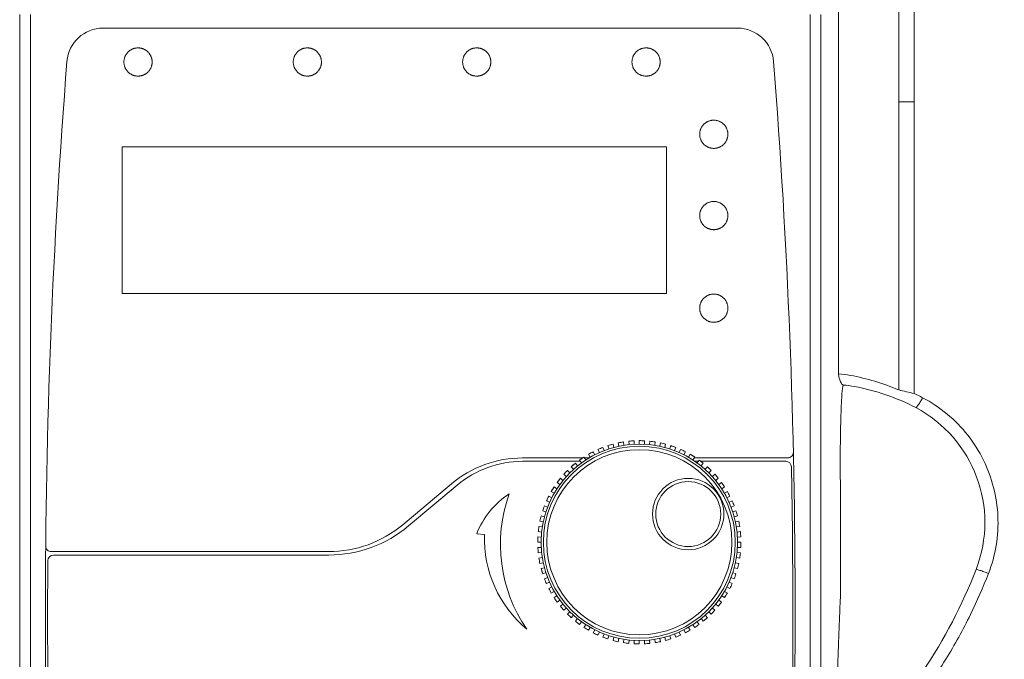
# Model space of a CAD drawing. Header units: millimetres. Extents: x -473 to 23648, y -382 to 1866.
# Tile 141 of 256: x 5102 to 5189, y 227 to 284. Entities that reach past the tile are written whole.
import ezdxf

# ---------------------------------------------------------------- set-up
doc = ezdxf.new("R2010")
doc.units = ezdxf.units.MM
doc.header["$LTSCALE"] = 80
doc.header["$PDMODE"] = 3
doc.header["$PDSIZE"] = 0.3
doc.layers.get('0').update_dxf_attribs({"linetype": 'CONTINUOUS'})
doc.layers.get('DEFPOINTS').update_dxf_attribs({"linetype": 'CONTINUOUS'})
for name, color, linetype in [('03___PRT_ALL_CURVES', 7, 'CONTINUOUS'), ('09_ALL_ROUNDS', 7, 'CONTINUOUS'), ('layer 1', 7, 'CONTINUOUS')]:
    doc.layers.add(name, color=color, linetype=linetype)
doc.styles.get("Standard").update_dxf_attribs({"font": 'technic_.ttf', "width": 0.7})
doc.dimstyles.get("Standard").update_dxf_attribs({"dimtxt": 3, "dimasz": 3, "dimexe": 0.18, "dimexo": 0.0625, "dimgap": 0.09, "dimtad": 1, "dimdsep": 46, "dimtxsty": 'STANDARD', "dimcen": 0.09, "dimadec": 0, "dimazin": 0, "dimtol": 1, "dimtp": 0.01, "dimtm": 0.01, "dimtfac": 1, "dimtofl": 0, "dimtmove": 0, "dimatfit": 3, "dimfxl": 1, "dimtolj": 1, "dimarcsym": 0})

# ---------------------------------------------------------------- blocks, each defined once
blk = doc.blocks.new('*D43')
at = {"color": 0, "lineweight": 0, "transparency": 16777216}
for p, q in [((5138.908, 318.41), (5249.944, 318.41)), ((5248.144, 310.41), (5248.144, 172.017)), ((5248.144, -5.056), (5248.144, 133.337)), ((5218.9, -13.056), (5249.944, -13.056))]:
    blk.add_line(p, q, dxfattribs=at)
for points in [[(5249.478, 310.41), (5246.811, 310.41), (5248.144, 318.41)], [(5246.811, -5.056), (5249.478, -5.056), (5248.144, -13.056)]]:
    blk.add_solid(points, dxfattribs=at)
at = {"layer": 'DEFPOINTS', "color": 0, "lineweight": 0, "transparency": 16777216}
for p in [(5137.108, 318.41), (5217.1, -13.056), (5248.144, -13.056)]:
    blk.add_point(p, dxfattribs=at)
at = {"color": 0, "lineweight": 0, "transparency": 16777216, "insert": (5248.144, 152.677), "char_height": 15, "attachment_point": 5, "rotation": 90}
blk.add_mtext('\\A1;331.5', dxfattribs=at)

msp = doc.modelspace()

# ---------------------------------------------------------------- linework, layer by layer
at = {"color": 0, "linetype": 'Continuous', "lineweight": 0}
for p, q in [((5179.483, 286.671), (5179.483, 276.659)), ((5180.849, 286.671), (5180.849, 276.659)), ((5101.634, 284.397), (5101.634, 178.997)), ((5102.585, 284.397), (5102.585, 178.997)), ((5171.632, 178.997), (5171.632, 284.397)), ((5172.583, 178.998), (5172.583, 284.398)), ((5174.154, 285.07), (5174.154, 278.874)), ((5165.208, 283.197), (5109.009, 283.197)), ((5179.483, 276.659), (5179.483, 276.399)), ((5180.849, 276.659), (5179.483, 276.659)), ((5180.849, 276.659), (5180.849, 276.399)), ((5179.483, 276.399), (5179.483, 251.152)), ((5180.849, 276.399), (5180.848, 250.842)), ((5153.727, 246.224), (5154.179, 246.358)), ((5154.637, 246.468), (5155.101, 246.554)), ((5155.568, 246.616), (5156.037, 246.652)), ((5157.449, 246.616), (5157.916, 246.554)), ((5158.38, 246.468), (5158.838, 246.358)), ((5159.29, 246.224), (5159.734, 246.067)), ((5151.494, 245.135), (5146.169, 245.135)), ((5151.218, 244.946), (5151.607, 245.213)), ((5152.05, 245.135), (5151.657, 245.135)), ((5152.008, 245.459), (5152.423, 245.684)), ((5161.008, 245.459), (5161.41, 245.213)), ((5169.648, 245.135), (5161.36, 245.135)), ((5151.299, 244.835), (5146.169, 244.835)), ((5150.486, 244.353), (5150.845, 244.659)), ((5161.718, 244.835), (5161.435, 244.835)), ((5161.799, 244.946), (5162.172, 244.659)), ((5169.476, 244.835), (5161.943, 244.835)), ((5162.531, 244.353), (5162.872, 244.029)), ((5149.227, 242.955), (5149.514, 243.329)), ((5139.87, 242.842), (5135.554, 239.222)), ((5140.384, 242.73), (5136.069, 239.109)), ((5148.714, 242.165), (5148.96, 242.567)), ((5163.79, 242.955), (5164.056, 242.567)), ((5148.287, 241.325), (5148.489, 241.751)), ((5174.336, 233.41), (5174.336, 241.498)), ((5147.508, 237.665), (5147.521, 238.136)), ((5128.998, 236.835), (5104.436, 236.835)), ((5128.998, 236.535), (5104.625, 236.535)), ((5147.949, 234.884), (5147.815, 235.335))]:
    msp.add_line(p, q, dxfattribs=at)
for radius in [8.5, 8.2]:
    msp.add_circle((5156.508, 237.665), radius, dxfattribs=at)
for centre, radius, start, end in [((5109.009, 279.997), 3.2, 90, 175.51072), ((5165.208, 279.997), 3.2, 4.48928, 90), ((5726.708, 231.5), 622.8, 175.51072, 184.474232), ((4547.508, 231.5), 622.8, 355.525768, 4.48928), ((5173.178, 241.283), 11.34, 79.79197, 85.0567), ((5171.699, 233.056), 19.698, 66.72557, 79.79941), ((5173.611, 240.67), 10.963, 79.80105, 84.97086), ((5172.244, 233.055), 18.7, 62.14012, 79.80817), ((5165.678, 187.047), 65.574, 76.62378, 77.84744), ((5172.27, 232.768), 20.006, 62.22635, 64.60998), ((5175.608, 239.42), 11.5, 338.81263, 62.14012), ((5156.508, 237.665), 9, 111, 114), ((5156.508, 237.665), 9, 87, 90), ((5146.169, 235.335), 9.8, 90, 130), ((5156.508, 237.665), 9, 63, 66), ((5169.648, 245.635), 0.5, 270, 1.30158), ((5146.169, 235.835), 9, 90, 130), ((4547.508, 231.5), 622.6, 355.525768, 1.182237), ((5169.476, 244.335), 0.5, 1.18224, 90), ((5156.508, 237.665), 9, 135, 138), ((5156.508, 237.665), 9, 39, 42), ((5156.508, 237.665), 9, 27, 30), ((5156.508, 237.665), 9, 21, 24), ((5156.508, 237.665), 9, 15, 18), ((5128.998, 247.035), 10.2, 270, 310), ((5128.998, 247.535), 11, 270, 310), ((5156.508, 237.665), 9, 9, 12), ((5156.508, 237.665), 9, 4.49986, 6), ((5104.436, 237.335), 0.5, 179.46272, 270), ((5156.508, 237.665), 9, 357, 0), ((5104.625, 236.035), 0.5, 90, 179.58228), ((5156.508, 237.665), 9, 352.49999, 354), ((5726.708, 231.5), 622.6, 179.582278, 184.474232), ((5156.508, 237.665), 9, 345, 348), ((5156.508, 237.665), 9, 339, 342), ((5143.44, 251.889), 46, 313.43914, 338.81317), ((5156.508, 237.665), 9, 333, 336), ((5156.508, 237.665), 9, 321, 322.49999), ((5156.508, 237.665), 9, 310.5, 312), ((5156.508, 237.665), 9, 280.49999, 282)]:
    msp.add_arc(centre, radius, start, end, dxfattribs=at)
for points, knots in [([(5174.154, 278.874), (5174.154, 276.027), (5174.154, 270.228), (5174.154, 261.463), (5174.155, 255.546), (5174.155, 252.581)], [0, 0, 0, 0, 8.539689, 17.398135, 26.292936, 26.292936, 26.292936, 26.292936]), ([(5174.155, 252.581), (5174.155, 252.456), (5174.2, 252.21), (5174.318, 251.888), (5174.445, 251.606), (5174.572, 251.59)], [0, 0, 0, 0, 0.375007, 0.720397, 1.104383, 1.104383, 1.104383, 1.104383]), ([(5174.336, 241.498), (5174.32, 242.202), (5174.3, 243.6), (5174.299, 245.631), (5174.322, 247.482), (5174.36, 249.015), (5174.411, 250.153), (5174.456, 250.91), (5174.513, 251.338), (5174.541, 251.54), (5174.572, 251.59)], [0, 0, 0, 0, 2.111983, 4.195562, 6.091027, 7.667992, 8.792091, 9.516188, 9.928383, 10.106499, 10.106499, 10.106499, 10.106499]), ([(5181.593, 250.47), (5181.531, 250.351), (5181.413, 250.136), (5181.231, 249.84), (5181.112, 249.69), (5181.011, 249.572), (5180.982, 249.587)], [0, 0, 0, 0, 0.402473, 0.750356, 0.988149, 1.084972, 1.084972, 1.084972, 1.084972]), ([(5181.593, 250.47), (5182.364, 250.063), (5183.828, 249.085), (5185.663, 247.201), (5187.062, 244.984), (5187.969, 242.538), (5188.351, 239.964), (5188.196, 237.372), (5187.737, 235.7), (5187.426, 234.9)], [0, 0, 0, 0, 2.616979, 5.235395, 7.835341, 10.424578, 13.005116, 15.585838, 18.161875, 18.161875, 18.161875, 18.161875]), ([(5187.426, 234.9), (5186.947, 233.667), (5185.81, 231.072), (5183.647, 227.145), (5181.85, 224.544), (5180.844, 223.24)], [0, 0, 0, 0, 3.966739, 8.489511, 13.430168, 13.430168, 13.430168, 13.430168]), ([(5187.426, 234.9), (5187.294, 234.952), (5187.05, 235.042), (5186.695, 235.185), (5186.506, 235.208), (5186.343, 235.293), (5186.331, 235.264)], [0, 0, 0, 0, 0.426921, 0.803878, 1.062321, 1.156867, 1.156867, 1.156867, 1.156867]), ([(5174.033, 217.561), (5173.971, 217.654), (5173.992, 218.072), (5173.917, 218.889), (5173.94, 220.276), (5173.951, 222.05), (5173.998, 224.01), (5174.053, 225.921), (5174.113, 227.688), (5174.172, 229.311), (5174.23, 230.793), (5174.284, 232.144), (5174.319, 233.001), (5174.336, 233.41)], [0, 0, 0, 0, 0.335352, 1.159883, 2.537421, 4.448974, 6.501051, 8.413475, 10.18468, 11.805808, 13.286094, 14.633892, 15.860899, 15.860899, 15.860899, 15.860899])]:
    msp.add_open_spline(points, degree=3, knots=knots, dxfattribs=at)
at = {"layer": '03___PRT_ALL_CURVES', "color": 0, "linetype": 'Continuous', "lineweight": 0}
for p, q in [((5110.715, 259.697), (5110.715, 272.697)), ((5110.715, 272.697), (5158.905, 272.697)), ((5158.905, 272.697), (5158.905, 259.697)), ((5158.905, 259.697), (5110.715, 259.697))]:
    msp.add_line(p, q, dxfattribs=at)
for points in [[(5113.363, 280.197), (5113.361, 280.25), (5113.357, 280.303), (5113.352, 280.354), (5113.344, 280.404), (5113.335, 280.454), (5113.324, 280.502), (5113.312, 280.55), (5113.297, 280.597), (5113.281, 280.644), (5113.262, 280.689), (5113.242, 280.734), (5113.22, 280.778), (5113.196, 280.821), (5113.171, 280.863), (5113.144, 280.904), (5113.116, 280.944), (5113.086, 280.982), (5113.055, 281.019), (5113.022, 281.055), (5112.988, 281.09), (5112.953, 281.123), (5112.917, 281.154), (5112.88, 281.184), (5112.842, 281.213), (5112.802, 281.24), (5112.762, 281.265), (5112.721, 281.289), (5112.679, 281.311), (5112.637, 281.332), (5112.594, 281.351), (5112.55, 281.368), (5112.505, 281.384), (5112.46, 281.398), (5112.415, 281.41), (5112.369, 281.42), (5112.323, 281.429), (5112.277, 281.436), (5112.23, 281.441), (5112.184, 281.445), (5112.137, 281.447), (5112.09, 281.447), (5112.044, 281.445), (5111.997, 281.441), (5111.951, 281.436), (5111.904, 281.429), (5111.858, 281.42), (5111.812, 281.41), (5111.767, 281.398), (5111.722, 281.384), (5111.677, 281.368), (5111.634, 281.351), (5111.59, 281.332), (5111.548, 281.311), (5111.506, 281.289), (5111.465, 281.265), (5111.425, 281.239), (5111.385, 281.212), (5111.347, 281.184), (5111.31, 281.154), (5111.274, 281.122), (5111.239, 281.089), (5111.205, 281.054), (5111.172, 281.019), (5111.141, 280.981), (5111.111, 280.943), (5111.083, 280.903), (5111.056, 280.862), (5111.031, 280.82), (5111.007, 280.777), (5110.985, 280.733), (5110.965, 280.688), (5110.947, 280.643), (5110.93, 280.596), (5110.916, 280.549), (5110.903, 280.502), (5110.892, 280.453), (5110.883, 280.404), (5110.876, 280.353), (5110.87, 280.302), (5110.867, 280.25), (5110.865, 280.197)], [(5128.359, 280.197), (5128.357, 280.25), (5128.353, 280.303), (5128.347, 280.354), (5128.34, 280.404), (5128.331, 280.454), (5128.32, 280.502), (5128.307, 280.55), (5128.293, 280.597), (5128.276, 280.644), (5128.258, 280.689), (5128.238, 280.734), (5128.216, 280.778), (5128.192, 280.821), (5128.167, 280.863), (5128.14, 280.904), (5128.111, 280.944), (5128.081, 280.982), (5128.05, 281.019), (5128.018, 281.055), (5127.984, 281.09), (5127.949, 281.123), (5127.913, 281.154), (5127.875, 281.184), (5127.837, 281.213), (5127.798, 281.24), (5127.758, 281.265), (5127.717, 281.289), (5127.675, 281.311), (5127.632, 281.332), (5127.589, 281.351), (5127.545, 281.368), (5127.501, 281.384), (5127.456, 281.398), (5127.41, 281.41), (5127.365, 281.42), (5127.318, 281.429), (5127.272, 281.436), (5127.226, 281.441), (5127.179, 281.445), (5127.132, 281.447), (5127.085, 281.447), (5127.039, 281.445), (5126.992, 281.441), (5126.946, 281.436), (5126.899, 281.429), (5126.853, 281.42), (5126.807, 281.41), (5126.762, 281.398), (5126.717, 281.384), (5126.672, 281.368), (5126.628, 281.351), (5126.585, 281.332), (5126.542, 281.311), (5126.501, 281.289), (5126.46, 281.265), (5126.419, 281.239), (5126.38, 281.212), (5126.342, 281.184), (5126.304, 281.154), (5126.268, 281.122), (5126.233, 281.089), (5126.199, 281.054), (5126.167, 281.019), (5126.136, 280.981), (5126.106, 280.943), (5126.077, 280.903), (5126.05, 280.862), (5126.025, 280.82), (5126.002, 280.777), (5125.98, 280.733), (5125.959, 280.688), (5125.941, 280.643), (5125.925, 280.596), (5125.91, 280.549), (5125.897, 280.502), (5125.886, 280.453), (5125.877, 280.404), (5125.87, 280.353), (5125.865, 280.302), (5125.861, 280.25), (5125.859, 280.197)], [(5143.358, 280.197), (5143.356, 280.25), (5143.353, 280.303), (5143.347, 280.354), (5143.34, 280.404), (5143.331, 280.454), (5143.32, 280.502), (5143.307, 280.55), (5143.293, 280.597), (5143.276, 280.644), (5143.258, 280.689), (5143.237, 280.734), (5143.215, 280.778), (5143.192, 280.821), (5143.166, 280.863), (5143.139, 280.904), (5143.111, 280.944), (5143.081, 280.982), (5143.05, 281.019), (5143.017, 281.055), (5142.984, 281.09), (5142.948, 281.123), (5142.912, 281.154), (5142.875, 281.184), (5142.837, 281.213), (5142.798, 281.24), (5142.757, 281.265), (5142.716, 281.289), (5142.675, 281.311), (5142.632, 281.332), (5142.589, 281.351), (5142.545, 281.368), (5142.5, 281.384), (5142.455, 281.398), (5142.41, 281.41), (5142.364, 281.42), (5142.318, 281.429), (5142.272, 281.436), (5142.225, 281.441), (5142.179, 281.445), (5142.132, 281.447), (5142.085, 281.447), (5142.038, 281.445), (5141.992, 281.441), (5141.945, 281.436), (5141.899, 281.429), (5141.853, 281.42), (5141.807, 281.41), (5141.761, 281.398), (5141.716, 281.384), (5141.672, 281.368), (5141.628, 281.351), (5141.585, 281.332), (5141.542, 281.311), (5141.5, 281.289), (5141.459, 281.265), (5141.419, 281.239), (5141.38, 281.212), (5141.341, 281.184), (5141.304, 281.154), (5141.268, 281.122), (5141.233, 281.089), (5141.199, 281.054), (5141.166, 281.019), (5141.135, 280.981), (5141.105, 280.943), (5141.077, 280.903), (5141.05, 280.862), (5141.025, 280.82), (5141.001, 280.777), (5140.979, 280.733), (5140.959, 280.688), (5140.941, 280.643), (5140.924, 280.596), (5140.91, 280.549), (5140.897, 280.502), (5140.886, 280.453), (5140.877, 280.404), (5140.87, 280.353), (5140.864, 280.302), (5140.861, 280.25), (5140.859, 280.197)], [(5158.355, 280.197), (5158.353, 280.25), (5158.35, 280.303), (5158.344, 280.354), (5158.337, 280.404), (5158.328, 280.454), (5158.317, 280.502), (5158.304, 280.55), (5158.289, 280.597), (5158.273, 280.644), (5158.255, 280.689), (5158.234, 280.734), (5158.212, 280.778), (5158.189, 280.821), (5158.163, 280.863), (5158.136, 280.904), (5158.108, 280.944), (5158.078, 280.982), (5158.047, 281.019), (5158.014, 281.055), (5157.981, 281.09), (5157.946, 281.123), (5157.909, 281.154), (5157.872, 281.184), (5157.834, 281.213), (5157.795, 281.24), (5157.755, 281.265), (5157.713, 281.289), (5157.672, 281.311), (5157.629, 281.332), (5157.586, 281.351), (5157.542, 281.368), (5157.498, 281.384), (5157.453, 281.398), (5157.407, 281.41), (5157.361, 281.42), (5157.315, 281.429), (5157.269, 281.436), (5157.223, 281.441), (5157.176, 281.445), (5157.129, 281.447), (5157.082, 281.447), (5157.036, 281.445), (5156.989, 281.441), (5156.943, 281.436), (5156.896, 281.429), (5156.85, 281.42), (5156.804, 281.41), (5156.759, 281.398), (5156.714, 281.384), (5156.669, 281.368), (5156.626, 281.351), (5156.582, 281.332), (5156.54, 281.311), (5156.498, 281.289), (5156.457, 281.265), (5156.416, 281.239), (5156.377, 281.212), (5156.339, 281.184), (5156.302, 281.154), (5156.265, 281.122), (5156.23, 281.089), (5156.197, 281.054), (5156.164, 281.019), (5156.133, 280.981), (5156.103, 280.943), (5156.075, 280.903), (5156.048, 280.862), (5156.022, 280.82), (5155.999, 280.777), (5155.977, 280.733), (5155.957, 280.688), (5155.938, 280.643), (5155.922, 280.596), (5155.907, 280.549), (5155.895, 280.502), (5155.884, 280.453), (5155.875, 280.404), (5155.868, 280.353), (5155.862, 280.302), (5155.858, 280.25), (5155.856, 280.197)], [(5110.865, 280.197), (5110.867, 280.144), (5110.87, 280.092), (5110.876, 280.041), (5110.883, 279.991), (5110.892, 279.941), (5110.903, 279.892), (5110.916, 279.845), (5110.93, 279.797), (5110.947, 279.751), (5110.965, 279.705), (5110.986, 279.661), (5111.008, 279.617), (5111.031, 279.574), (5111.057, 279.532), (5111.084, 279.491), (5111.112, 279.451), (5111.142, 279.413), (5111.173, 279.375), (5111.206, 279.34), (5111.239, 279.305), (5111.274, 279.272), (5111.31, 279.241), (5111.348, 279.211), (5111.386, 279.182), (5111.425, 279.155), (5111.465, 279.13), (5111.506, 279.106), (5111.548, 279.084), (5111.591, 279.063), (5111.634, 279.044), (5111.678, 279.027), (5111.722, 279.011), (5111.767, 278.997), (5111.813, 278.985), (5111.858, 278.975), (5111.904, 278.966), (5111.951, 278.959), (5111.997, 278.954), (5112.044, 278.95), (5112.09, 278.948), (5112.137, 278.948), (5112.184, 278.95), (5112.231, 278.954), (5112.277, 278.959), (5112.323, 278.966), (5112.369, 278.975), (5112.415, 278.985), (5112.461, 278.997), (5112.506, 279.011), (5112.55, 279.027), (5112.594, 279.044), (5112.637, 279.063), (5112.68, 279.084), (5112.722, 279.106), (5112.763, 279.13), (5112.803, 279.155), (5112.842, 279.182), (5112.881, 279.211), (5112.918, 279.241), (5112.954, 279.273), (5112.989, 279.306), (5113.023, 279.34), (5113.055, 279.376), (5113.087, 279.414), (5113.116, 279.452), (5113.145, 279.492), (5113.172, 279.533), (5113.197, 279.575), (5113.221, 279.618), (5113.243, 279.662), (5113.263, 279.707), (5113.281, 279.752), (5113.298, 279.798), (5113.312, 279.846), (5113.325, 279.893), (5113.336, 279.942), (5113.345, 279.991), (5113.352, 280.042), (5113.357, 280.093), (5113.361, 280.145), (5113.363, 280.197)], [(5125.859, 280.197), (5125.861, 280.144), (5125.865, 280.092), (5125.87, 280.041), (5125.878, 279.991), (5125.887, 279.941), (5125.898, 279.892), (5125.91, 279.845), (5125.925, 279.797), (5125.941, 279.751), (5125.96, 279.705), (5125.98, 279.661), (5126.002, 279.617), (5126.026, 279.574), (5126.051, 279.532), (5126.078, 279.491), (5126.106, 279.451), (5126.136, 279.413), (5126.168, 279.375), (5126.2, 279.34), (5126.234, 279.305), (5126.269, 279.272), (5126.305, 279.241), (5126.342, 279.211), (5126.381, 279.182), (5126.42, 279.155), (5126.46, 279.13), (5126.501, 279.106), (5126.543, 279.084), (5126.586, 279.063), (5126.629, 279.044), (5126.673, 279.027), (5126.717, 279.011), (5126.762, 278.997), (5126.807, 278.985), (5126.853, 278.975), (5126.899, 278.966), (5126.946, 278.959), (5126.992, 278.954), (5127.039, 278.95), (5127.086, 278.948), (5127.132, 278.948), (5127.179, 278.95), (5127.226, 278.954), (5127.272, 278.959), (5127.319, 278.966), (5127.365, 278.975), (5127.411, 278.985), (5127.456, 278.997), (5127.501, 279.011), (5127.545, 279.027), (5127.589, 279.044), (5127.633, 279.063), (5127.675, 279.084), (5127.717, 279.106), (5127.758, 279.13), (5127.799, 279.155), (5127.838, 279.182), (5127.876, 279.211), (5127.913, 279.241), (5127.95, 279.273), (5127.985, 279.306), (5128.018, 279.34), (5128.051, 279.376), (5128.082, 279.414), (5128.112, 279.452), (5128.14, 279.492), (5128.167, 279.533), (5128.193, 279.575), (5128.216, 279.618), (5128.238, 279.662), (5128.258, 279.707), (5128.277, 279.752), (5128.293, 279.798), (5128.308, 279.846), (5128.32, 279.893), (5128.331, 279.942), (5128.34, 279.991), (5128.348, 280.042), (5128.353, 280.093), (5128.357, 280.145), (5128.359, 280.197)], [(5140.859, 280.197), (5140.861, 280.144), (5140.864, 280.092), (5140.87, 280.041), (5140.877, 279.991), (5140.886, 279.941), (5140.897, 279.892), (5140.91, 279.845), (5140.924, 279.797), (5140.941, 279.751), (5140.959, 279.705), (5140.98, 279.661), (5141.002, 279.617), (5141.025, 279.574), (5141.051, 279.532), (5141.078, 279.491), (5141.106, 279.451), (5141.136, 279.413), (5141.167, 279.375), (5141.2, 279.34), (5141.234, 279.305), (5141.269, 279.272), (5141.305, 279.241), (5141.342, 279.211), (5141.38, 279.182), (5141.419, 279.155), (5141.46, 279.13), (5141.501, 279.106), (5141.543, 279.084), (5141.585, 279.063), (5141.628, 279.044), (5141.672, 279.027), (5141.717, 279.011), (5141.762, 278.997), (5141.807, 278.985), (5141.853, 278.975), (5141.899, 278.966), (5141.945, 278.959), (5141.992, 278.954), (5142.038, 278.95), (5142.085, 278.948), (5142.132, 278.948), (5142.179, 278.95), (5142.225, 278.954), (5142.272, 278.959), (5142.318, 278.966), (5142.364, 278.975), (5142.41, 278.985), (5142.456, 278.997), (5142.501, 279.011), (5142.545, 279.027), (5142.589, 279.044), (5142.632, 279.063), (5142.675, 279.084), (5142.717, 279.106), (5142.758, 279.13), (5142.798, 279.155), (5142.837, 279.182), (5142.876, 279.211), (5142.913, 279.241), (5142.949, 279.273), (5142.984, 279.306), (5143.018, 279.34), (5143.051, 279.376), (5143.082, 279.414), (5143.112, 279.452), (5143.14, 279.492), (5143.167, 279.533), (5143.192, 279.575), (5143.216, 279.618), (5143.238, 279.662), (5143.258, 279.707), (5143.276, 279.752), (5143.293, 279.798), (5143.307, 279.846), (5143.32, 279.893), (5143.331, 279.942), (5143.34, 279.991), (5143.347, 280.042), (5143.353, 280.093), (5143.357, 280.145), (5143.358, 280.197)], [(5155.856, 280.197), (5155.858, 280.144), (5155.862, 280.092), (5155.868, 280.041), (5155.875, 279.991), (5155.884, 279.941), (5155.895, 279.892), (5155.908, 279.845), (5155.922, 279.797), (5155.939, 279.751), (5155.957, 279.705), (5155.977, 279.661), (5155.999, 279.617), (5156.023, 279.574), (5156.048, 279.532), (5156.075, 279.491), (5156.104, 279.451), (5156.134, 279.413), (5156.165, 279.375), (5156.197, 279.34), (5156.231, 279.305), (5156.266, 279.272), (5156.302, 279.241), (5156.34, 279.211), (5156.378, 279.182), (5156.417, 279.155), (5156.457, 279.13), (5156.498, 279.106), (5156.54, 279.084), (5156.583, 279.063), (5156.626, 279.044), (5156.67, 279.027), (5156.714, 279.011), (5156.759, 278.997), (5156.805, 278.985), (5156.85, 278.975), (5156.896, 278.966), (5156.943, 278.959), (5156.989, 278.954), (5157.036, 278.95), (5157.083, 278.948), (5157.129, 278.948), (5157.176, 278.95), (5157.223, 278.954), (5157.269, 278.959), (5157.316, 278.966), (5157.362, 278.975), (5157.407, 278.985), (5157.453, 278.997), (5157.498, 279.011), (5157.542, 279.027), (5157.586, 279.044), (5157.63, 279.063), (5157.672, 279.084), (5157.714, 279.106), (5157.755, 279.13), (5157.795, 279.155), (5157.835, 279.182), (5157.873, 279.211), (5157.91, 279.241), (5157.946, 279.273), (5157.981, 279.306), (5158.015, 279.34), (5158.048, 279.376), (5158.079, 279.414), (5158.109, 279.452), (5158.137, 279.492), (5158.164, 279.533), (5158.189, 279.575), (5158.213, 279.618), (5158.235, 279.662), (5158.255, 279.707), (5158.273, 279.752), (5158.29, 279.798), (5158.304, 279.846), (5158.317, 279.893), (5158.328, 279.942), (5158.337, 279.991), (5158.344, 280.042), (5158.35, 280.093), (5158.353, 280.145), (5158.355, 280.197)], [(5164.352, 273.797), (5164.35, 273.85), (5164.346, 273.903), (5164.341, 273.954), (5164.333, 274.004), (5164.324, 274.054), (5164.313, 274.102), (5164.301, 274.15), (5164.286, 274.197), (5164.269, 274.244), (5164.251, 274.289), (5164.231, 274.334), (5164.209, 274.378), (5164.185, 274.421), (5164.16, 274.463), (5164.133, 274.504), (5164.104, 274.544), (5164.075, 274.582), (5164.043, 274.619), (5164.011, 274.655), (5163.977, 274.69), (5163.942, 274.723), (5163.906, 274.754), (5163.869, 274.784), (5163.83, 274.813), (5163.791, 274.84), (5163.751, 274.865), (5163.71, 274.889), (5163.668, 274.911), (5163.626, 274.932), (5163.582, 274.951), (5163.539, 274.968), (5163.494, 274.984), (5163.449, 274.998), (5163.404, 275.01), (5163.358, 275.02), (5163.312, 275.029), (5163.266, 275.036), (5163.219, 275.041), (5163.173, 275.045), (5163.126, 275.047), (5163.079, 275.047), (5163.033, 275.045), (5162.986, 275.041), (5162.939, 275.036), (5162.893, 275.029), (5162.847, 275.02), (5162.801, 275.01), (5162.756, 274.998), (5162.711, 274.984), (5162.666, 274.968), (5162.622, 274.951), (5162.579, 274.932), (5162.537, 274.911), (5162.495, 274.889), (5162.454, 274.865), (5162.413, 274.839), (5162.374, 274.812), (5162.336, 274.784), (5162.299, 274.754), (5162.263, 274.722), (5162.227, 274.689), (5162.194, 274.654), (5162.161, 274.619), (5162.13, 274.581), (5162.1, 274.543), (5162.072, 274.503), (5162.045, 274.462), (5162.02, 274.42), (5161.996, 274.377), (5161.974, 274.333), (5161.954, 274.288), (5161.935, 274.243), (5161.919, 274.196), (5161.904, 274.149), (5161.892, 274.102), (5161.881, 274.053), (5161.872, 274.004), (5161.865, 273.953), (5161.859, 273.902), (5161.855, 273.85), (5161.853, 273.797)], [(5161.853, 273.797), (5161.856, 273.744), (5161.859, 273.692), (5161.865, 273.641), (5161.872, 273.591), (5161.881, 273.541), (5161.892, 273.492), (5161.905, 273.445), (5161.919, 273.397), (5161.936, 273.351), (5161.954, 273.305), (5161.974, 273.261), (5161.996, 273.217), (5162.02, 273.174), (5162.045, 273.132), (5162.072, 273.091), (5162.101, 273.051), (5162.131, 273.013), (5162.162, 272.975), (5162.194, 272.94), (5162.228, 272.905), (5162.263, 272.872), (5162.299, 272.841), (5162.337, 272.811), (5162.375, 272.782), (5162.414, 272.755), (5162.454, 272.73), (5162.495, 272.706), (5162.537, 272.684), (5162.58, 272.663), (5162.623, 272.644), (5162.667, 272.627), (5162.711, 272.611), (5162.756, 272.597), (5162.801, 272.585), (5162.847, 272.575), (5162.893, 272.566), (5162.94, 272.559), (5162.986, 272.554), (5163.033, 272.55), (5163.079, 272.548), (5163.126, 272.548), (5163.173, 272.55), (5163.219, 272.554), (5163.266, 272.559), (5163.312, 272.566), (5163.358, 272.575), (5163.404, 272.585), (5163.45, 272.597), (5163.494, 272.611), (5163.539, 272.627), (5163.583, 272.644), (5163.626, 272.663), (5163.669, 272.684), (5163.711, 272.706), (5163.752, 272.73), (5163.792, 272.755), (5163.831, 272.782), (5163.869, 272.811), (5163.907, 272.841), (5163.943, 272.873), (5163.978, 272.906), (5164.012, 272.94), (5164.044, 272.976), (5164.075, 273.014), (5164.105, 273.052), (5164.134, 273.092), (5164.16, 273.133), (5164.186, 273.175), (5164.209, 273.218), (5164.231, 273.262), (5164.252, 273.307), (5164.27, 273.352), (5164.286, 273.398), (5164.301, 273.446), (5164.314, 273.493), (5164.324, 273.542), (5164.333, 273.591), (5164.341, 273.642), (5164.346, 273.693), (5164.35, 273.745), (5164.352, 273.797)], [(5164.352, 266.597), (5164.35, 266.65), (5164.346, 266.703), (5164.341, 266.754), (5164.333, 266.804), (5164.324, 266.854), (5164.313, 266.902), (5164.301, 266.95), (5164.286, 266.997), (5164.269, 267.044), (5164.251, 267.089), (5164.231, 267.134), (5164.209, 267.178), (5164.185, 267.221), (5164.16, 267.263), (5164.133, 267.304), (5164.104, 267.344), (5164.075, 267.382), (5164.043, 267.419), (5164.011, 267.455), (5163.977, 267.49), (5163.942, 267.523), (5163.906, 267.554), (5163.869, 267.584), (5163.83, 267.613), (5163.791, 267.64), (5163.751, 267.665), (5163.71, 267.689), (5163.668, 267.711), (5163.626, 267.732), (5163.582, 267.751), (5163.539, 267.768), (5163.494, 267.784), (5163.449, 267.798), (5163.404, 267.81), (5163.358, 267.82), (5163.312, 267.829), (5163.266, 267.836), (5163.219, 267.841), (5163.173, 267.845), (5163.126, 267.847), (5163.079, 267.847), (5163.033, 267.845), (5162.986, 267.841), (5162.939, 267.836), (5162.893, 267.829), (5162.847, 267.82), (5162.801, 267.81), (5162.756, 267.798), (5162.711, 267.784), (5162.666, 267.768), (5162.622, 267.751), (5162.579, 267.732), (5162.537, 267.711), (5162.495, 267.689), (5162.454, 267.665), (5162.413, 267.639), (5162.374, 267.612), (5162.336, 267.584), (5162.299, 267.554), (5162.263, 267.522), (5162.227, 267.489), (5162.194, 267.454), (5162.161, 267.419), (5162.13, 267.381), (5162.1, 267.343), (5162.072, 267.303), (5162.045, 267.262), (5162.02, 267.22), (5161.996, 267.177), (5161.974, 267.133), (5161.954, 267.088), (5161.935, 267.043), (5161.919, 266.996), (5161.904, 266.949), (5161.892, 266.902), (5161.881, 266.853), (5161.872, 266.804), (5161.865, 266.753), (5161.859, 266.702), (5161.855, 266.65), (5161.853, 266.597)], [(5161.853, 266.597), (5161.856, 266.544), (5161.859, 266.492), (5161.865, 266.441), (5161.872, 266.391), (5161.881, 266.341), (5161.892, 266.292), (5161.905, 266.245), (5161.919, 266.197), (5161.936, 266.151), (5161.954, 266.105), (5161.974, 266.061), (5161.996, 266.017), (5162.02, 265.974), (5162.045, 265.932), (5162.072, 265.891), (5162.101, 265.851), (5162.131, 265.813), (5162.162, 265.775), (5162.194, 265.74), (5162.228, 265.705), (5162.263, 265.672), (5162.299, 265.641), (5162.337, 265.611), (5162.375, 265.582), (5162.414, 265.555), (5162.454, 265.53), (5162.495, 265.506), (5162.537, 265.484), (5162.58, 265.463), (5162.623, 265.444), (5162.667, 265.427), (5162.711, 265.411), (5162.756, 265.397), (5162.801, 265.385), (5162.847, 265.375), (5162.893, 265.366), (5162.94, 265.359), (5162.986, 265.354), (5163.033, 265.35), (5163.079, 265.348), (5163.126, 265.348), (5163.173, 265.35), (5163.219, 265.354), (5163.266, 265.359), (5163.312, 265.366), (5163.358, 265.375), (5163.404, 265.385), (5163.45, 265.397), (5163.494, 265.411), (5163.539, 265.427), (5163.583, 265.444), (5163.626, 265.463), (5163.669, 265.484), (5163.711, 265.506), (5163.752, 265.53), (5163.792, 265.555), (5163.831, 265.582), (5163.869, 265.611), (5163.907, 265.641), (5163.943, 265.673), (5163.978, 265.706), (5164.012, 265.74), (5164.044, 265.776), (5164.075, 265.814), (5164.105, 265.852), (5164.134, 265.892), (5164.16, 265.933), (5164.186, 265.975), (5164.209, 266.018), (5164.231, 266.062), (5164.252, 266.107), (5164.27, 266.152), (5164.286, 266.198), (5164.301, 266.246), (5164.314, 266.293), (5164.324, 266.342), (5164.333, 266.391), (5164.341, 266.442), (5164.346, 266.493), (5164.35, 266.545), (5164.352, 266.597)], [(5164.352, 258.397), (5164.35, 258.45), (5164.346, 258.503), (5164.341, 258.554), (5164.333, 258.604), (5164.324, 258.654), (5164.313, 258.702), (5164.301, 258.75), (5164.286, 258.797), (5164.269, 258.844), (5164.251, 258.889), (5164.231, 258.934), (5164.209, 258.978), (5164.185, 259.021), (5164.16, 259.063), (5164.133, 259.104), (5164.104, 259.144), (5164.075, 259.182), (5164.043, 259.219), (5164.011, 259.255), (5163.977, 259.29), (5163.942, 259.323), (5163.906, 259.354), (5163.869, 259.384), (5163.83, 259.413), (5163.791, 259.44), (5163.751, 259.465), (5163.71, 259.489), (5163.668, 259.511), (5163.626, 259.532), (5163.582, 259.551), (5163.539, 259.568), (5163.494, 259.584), (5163.449, 259.598), (5163.404, 259.61), (5163.358, 259.62), (5163.312, 259.629), (5163.266, 259.636), (5163.219, 259.641), (5163.173, 259.645), (5163.126, 259.647), (5163.079, 259.647), (5163.033, 259.645), (5162.986, 259.641), (5162.939, 259.636), (5162.893, 259.629), (5162.847, 259.62), (5162.801, 259.61), (5162.756, 259.598), (5162.711, 259.584), (5162.666, 259.568), (5162.622, 259.551), (5162.579, 259.532), (5162.537, 259.511), (5162.495, 259.489), (5162.454, 259.465), (5162.413, 259.439), (5162.374, 259.412), (5162.336, 259.384), (5162.299, 259.354), (5162.263, 259.322), (5162.227, 259.289), (5162.194, 259.254), (5162.161, 259.219), (5162.13, 259.181), (5162.1, 259.143), (5162.072, 259.103), (5162.045, 259.062), (5162.02, 259.02), (5161.996, 258.977), (5161.974, 258.933), (5161.954, 258.888), (5161.935, 258.843), (5161.919, 258.796), (5161.904, 258.749), (5161.892, 258.702), (5161.881, 258.653), (5161.872, 258.604), (5161.865, 258.553), (5161.859, 258.502), (5161.855, 258.45), (5161.853, 258.397)], [(5161.853, 258.397), (5161.856, 258.344), (5161.859, 258.292), (5161.865, 258.241), (5161.872, 258.191), (5161.881, 258.141), (5161.892, 258.092), (5161.905, 258.045), (5161.919, 257.997), (5161.936, 257.951), (5161.954, 257.905), (5161.974, 257.861), (5161.996, 257.817), (5162.02, 257.774), (5162.045, 257.732), (5162.072, 257.691), (5162.101, 257.651), (5162.131, 257.613), (5162.162, 257.575), (5162.194, 257.54), (5162.228, 257.505), (5162.263, 257.472), (5162.299, 257.441), (5162.337, 257.411), (5162.375, 257.382), (5162.414, 257.355), (5162.454, 257.33), (5162.495, 257.306), (5162.537, 257.284), (5162.58, 257.263), (5162.623, 257.244), (5162.667, 257.227), (5162.711, 257.211), (5162.756, 257.197), (5162.801, 257.185), (5162.847, 257.175), (5162.893, 257.166), (5162.94, 257.159), (5162.986, 257.154), (5163.033, 257.15), (5163.079, 257.148), (5163.126, 257.148), (5163.173, 257.15), (5163.219, 257.154), (5163.266, 257.159), (5163.312, 257.166), (5163.358, 257.175), (5163.404, 257.185), (5163.45, 257.197), (5163.494, 257.211), (5163.539, 257.227), (5163.583, 257.244), (5163.626, 257.263), (5163.669, 257.284), (5163.711, 257.306), (5163.752, 257.33), (5163.792, 257.355), (5163.831, 257.382), (5163.869, 257.411), (5163.907, 257.441), (5163.943, 257.473), (5163.978, 257.506), (5164.012, 257.54), (5164.044, 257.576), (5164.075, 257.614), (5164.105, 257.652), (5164.134, 257.692), (5164.16, 257.733), (5164.186, 257.775), (5164.209, 257.818), (5164.231, 257.862), (5164.252, 257.907), (5164.27, 257.952), (5164.286, 257.998), (5164.301, 258.046), (5164.314, 258.093), (5164.324, 258.142), (5164.333, 258.191), (5164.341, 258.242), (5164.346, 258.293), (5164.35, 258.345), (5164.352, 258.397)]]:
    msp.add_lwpolyline(points, dxfattribs=at)
at = {"layer": '09_ALL_ROUNDS', "color": 0, "linetype": 'Continuous', "lineweight": 0}
for p, q in [((5153.283, 246.067), (5153.391, 245.787)), ((5153.82, 245.939), (5153.727, 246.224)), ((5154.179, 246.358), (5154.257, 246.068)), ((5154.7, 246.175), (5154.637, 246.468)), ((5155.101, 246.554), (5155.147, 246.258)), ((5155.599, 246.317), (5155.568, 246.616)), ((5156.037, 246.652), (5156.053, 246.353)), ((5156.508, 246.365), (5156.508, 246.665)), ((5156.979, 246.652), (5156.964, 246.353)), ((5157.418, 246.317), (5157.449, 246.616)), ((5157.916, 246.554), (5157.869, 246.258)), ((5158.317, 246.175), (5158.38, 246.468)), ((5158.838, 246.358), (5158.76, 246.068)), ((5159.197, 245.939), (5159.29, 246.224)), ((5159.734, 246.067), (5159.626, 245.787)), ((5151.607, 245.213), (5151.77, 244.961)), ((5152.158, 245.199), (5152.008, 245.459)), ((5152.423, 245.684), (5152.559, 245.417)), ((5152.97, 245.613), (5152.848, 245.887)), ((5160.047, 245.613), (5160.169, 245.887)), ((5160.594, 245.684), (5160.458, 245.417)), ((5160.858, 245.199), (5161.008, 245.459)), ((5161.41, 245.213), (5161.247, 244.961)), ((5150.687, 244.13), (5150.486, 244.353)), ((5150.845, 244.659), (5151.033, 244.426)), ((5151.395, 244.703), (5151.218, 244.946)), ((5161.622, 244.703), (5161.799, 244.946)), ((5162.172, 244.659), (5161.984, 244.426)), ((5162.33, 244.13), (5162.531, 244.353)), ((5149.514, 243.329), (5149.747, 243.14)), ((5150.043, 243.486), (5149.82, 243.687)), ((5150.144, 244.029), (5150.357, 243.817)), ((5162.872, 244.029), (5162.66, 243.817)), ((5162.974, 243.486), (5163.197, 243.687)), ((5163.503, 243.329), (5163.27, 243.14)), ((5148.96, 242.567), (5149.212, 242.403)), ((5149.47, 242.779), (5149.227, 242.955)), ((5163.547, 242.779), (5163.79, 242.955)), ((5164.056, 242.567), (5163.805, 242.403)), ((5148.489, 241.751), (5148.757, 241.615)), ((5148.974, 242.015), (5148.714, 242.165)), ((5164.043, 242.015), (5164.303, 242.165)), ((5164.528, 241.751), (5164.26, 241.615)), ((5148.106, 240.89), (5148.386, 240.783)), ((5148.561, 241.203), (5148.287, 241.325)), ((5164.456, 241.203), (5164.73, 241.325)), ((5164.911, 240.89), (5164.631, 240.783)), ((5147.815, 239.994), (5148.105, 239.917)), ((5148.234, 240.353), (5147.949, 240.446)), ((5164.783, 240.353), (5165.068, 240.446)), ((5165.202, 239.994), (5164.912, 239.917)), ((5147.619, 239.073), (5147.916, 239.026)), ((5147.999, 239.474), (5147.705, 239.536)), ((5165.018, 239.474), (5165.312, 239.536)), ((5165.398, 239.073), (5165.101, 239.026)), ((5147.521, 238.136), (5147.82, 238.12)), ((5147.856, 238.574), (5147.558, 238.606)), ((5165.161, 238.574), (5165.459, 238.606)), ((5165.496, 238.136), (5165.197, 238.12)), ((5147.808, 237.665), (5147.508, 237.665)), ((5147.521, 237.194), (5147.82, 237.209)), ((5165.496, 237.194), (5165.197, 237.209)), ((5165.208, 237.665), (5165.508, 237.665)), ((5147.856, 236.755), (5147.558, 236.724)), ((5147.619, 236.257), (5147.916, 236.304)), ((5165.398, 236.257), (5165.101, 236.304)), ((5165.161, 236.755), (5165.459, 236.724)), ((5147.999, 235.856), (5147.705, 235.794)), ((5165.018, 235.856), (5165.312, 235.794)), ((5147.815, 235.335), (5148.105, 235.413)), ((5148.234, 234.976), (5147.949, 234.884)), ((5164.783, 234.976), (5165.068, 234.884)), ((5165.202, 235.335), (5164.912, 235.413)), ((5148.106, 234.439), (5148.386, 234.547)), ((5148.561, 234.126), (5148.287, 234.004)), ((5148.489, 233.579), (5148.757, 233.715)), ((5164.528, 233.579), (5164.26, 233.715)), ((5164.456, 234.126), (5164.73, 234.004)), ((5164.911, 234.439), (5164.631, 234.547)), ((5148.974, 233.315), (5148.714, 233.165)), ((5148.96, 232.763), (5149.212, 232.926)), ((5164.056, 232.763), (5163.805, 232.926)), ((5164.043, 233.315), (5164.303, 233.165)), ((5149.47, 232.551), (5149.227, 232.375)), ((5149.514, 232.001), (5149.747, 232.19)), ((5163.503, 232.001), (5163.27, 232.19)), ((5163.547, 232.551), (5163.79, 232.375)), ((5150.043, 231.843), (5149.82, 231.643)), ((5150.144, 231.301), (5150.357, 231.513)), ((5150.687, 231.199), (5150.486, 230.977)), ((5162.33, 231.199), (5162.531, 230.977)), ((5162.872, 231.301), (5162.66, 231.513)), ((5162.974, 231.843), (5163.197, 231.643)), ((5150.845, 230.67), (5151.033, 230.904)), ((5151.395, 230.626), (5151.218, 230.384)), ((5151.607, 230.117), (5151.77, 230.368)), ((5161.41, 230.117), (5161.247, 230.368)), ((5161.622, 230.626), (5161.799, 230.384)), ((5162.172, 230.67), (5161.984, 230.904)), ((5152.158, 230.13), (5152.008, 229.871)), ((5152.423, 229.646), (5152.559, 229.913)), ((5152.97, 229.717), (5152.848, 229.443)), ((5153.283, 229.263), (5153.391, 229.543)), ((5153.82, 229.391), (5153.727, 229.105)), ((5159.197, 229.391), (5159.29, 229.105)), ((5159.734, 229.263), (5159.626, 229.543)), ((5160.047, 229.717), (5160.169, 229.443)), ((5160.594, 229.646), (5160.458, 229.913)), ((5160.858, 230.13), (5161.008, 229.871)), ((5154.179, 228.971), (5154.257, 229.261)), ((5154.7, 229.155), (5154.637, 228.861)), ((5155.101, 228.776), (5155.147, 229.072)), ((5155.599, 229.012), (5155.568, 228.714)), ((5156.037, 228.677), (5156.053, 228.977)), ((5156.508, 228.965), (5156.508, 228.665)), ((5156.979, 228.677), (5156.964, 228.977)), ((5157.418, 229.012), (5157.449, 228.714)), ((5157.916, 228.776), (5157.869, 229.072)), ((5158.317, 229.155), (5158.38, 228.861)), ((5158.838, 228.971), (5158.76, 229.261))]:
    msp.add_line(p, q, dxfattribs=at)
for centre, radius in [((5156.508, 237.665), 8.7), ((5160.839, 240.165), 3.162), ((5160.839, 240.165), 2.875)]:
    msp.add_circle(centre, radius, dxfattribs=at)
for start, end in [(111, 114), (105, 108), (99, 102), (93, 96), (87, 90), (81, 84), (75, 78), (69, 72), (123, 126), (117, 120), (63, 66), (57, 60), (129, 132), (51, 54), (45, 48), (141, 144), (135, 138), (39, 42), (147, 150), (33, 36), (153, 156), (27, 30), (159, 162), (21, 24), (165, 168), (15, 18), (171, 174), (9, 12), (177, 180), (3, 6), (183, 186), (357, 0), (351, 354), (189, 192), (345, 348), (195, 198), (339, 342), (201, 204), (333, 336), (207, 210), (327, 330), (213, 216), (219, 222), (321, 324), (225, 228), (315, 318), (231, 234), (303, 306), (309, 312), (237, 240), (243, 246), (291, 294), (297, 300), (249, 252), (255, 258), (261, 264), (267, 270), (273, 276), (279, 282), (285, 288)]:
    msp.add_arc((5156.508, 237.665), 9, start, end, dxfattribs=at)
at = {"layer": 'layer 1', "color": 0, "lineweight": 0}
msp.add_open_spline([(5146.546, 229.967), (5144.123, 233.475), (5143.544, 237.938), (5144.992, 241.949), (5144.992, 241.949), (5143.668, 241.115), (5142.656, 239.868), (5142.112, 238.402), (5142.112, 238.402), (5142.112, 238.402), (5142.799, 238.36), (5142.799, 238.36), (5142.799, 238.36), (5142.684, 235.134), (5144.067, 232.035), (5146.546, 229.967)], degree=3, knots=[0, 0, 0, 0, 0.25, 0.25, 0.25, 0.25, 0.5, 0.5, 0.5, 0.5, 0.75, 0.75, 0.75, 0.75, 1, 1, 1, 1], dxfattribs=at)

# ---------------------------------------------------------------- dimensions: what is measured, and where the dimension line sits
at = {"color": 3, "lineweight": 0}
dim = msp.add_linear_dim(base=(5248.144, -13.056), p1=(5137.108, 318.41), p2=(5217.1, -13.056), angle=90, dimstyle='STANDARD', override={"dimtxt": 15, "dimasz": 8, "dimexe": 1.8, "dimexo": 1.8, "dimtad": 0, "dimdec": 1, "dimzin": 0, "dimdsep": 0, "dimcen": 0.5, "dimtol": 0, "dimtdec": 4, "dimtzin": 0, "dimlwd": 0, "dimlwe": 0}, dxfattribs=at)
dim.commit()
dim.dimension.update_dxf_attribs({"geometry": '*D43', "text_midpoint": (5248.144, 152.677), "dimtype": 160})

doc.saveas('drawing.dxf')
